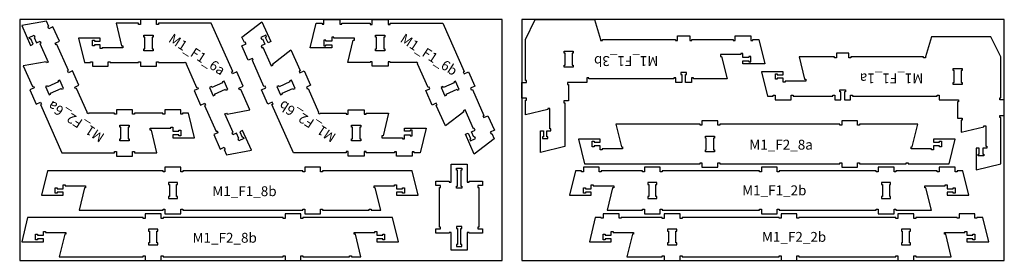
# Model space of a CAD drawing. Header units: millimetres. Extents: x -18184 to 50972, y 6312 to 16778.
# Tile 22 of 24: x 15512 to 20492, y 10273 to 11493. Entities that reach past the tile are written whole.
import ezdxf

# ---------------------------------------------------------------- set-up
doc = ezdxf.new("R2010")
doc.units = ezdxf.units.MM
doc.header["$MEASUREMENT"] = 0
for name, color, linetype in [('freeswerk_CODES', 50, 'Continuous'), ('freeswerk_ELEMENTEN', 7, 'Continuous'), ('freeswerk_PLATEN', 3, 'Continuous')]:
    doc.layers.add(name, color=color, linetype=linetype)

msp = doc.modelspace()

# ---------------------------------------------------------------- linework, layer by layer
at = {"layer": 'freeswerk_ELEMENTEN'}
for points in [[(15713, 11382.8), (15680.5, 11455.9), (15659.5, 11446.6), (15655.4, 11455.7), (15660, 11457.7), (15647.8, 11485.1), (15522.3, 11462.2), (15567, 11361.7), (15580.7, 11367.8), (15568.5, 11395.2), (15563.9, 11393.2), (15559.9, 11402.3), (15585.5, 11413.7), (15589.5, 11404.5), (15584.9, 11402.5), (15597.1, 11375.1), (15615.4, 11383.2), (15619.5, 11374.1), (15614.9, 11372), (15656.9, 11277.4), (15647.8, 11273.4), (15645.4, 11278.8), (15530, 11257.7), (15576.3, 11153.5), (15581.8, 11156), (15585.8, 11146.8), (15563.9, 11137.1), (15596.4, 11064), (15618.3, 11073.7), (15622.4, 11064.6), (15616.9, 11062.1), (15725.4, 10817.9), (15992.6, 10817.9), (15992.6, 10823.9), (16002.6, 10823.9), (16002.6, 10799.9), (16082.6, 10799.9), (16082.6, 10823.9), (16092.6, 10823.9), (16092.6, 10817.9), (16206.6, 10817.9), (16179, 10931.9), (16173, 10931.9), (16173, 10941.9), (16276.6, 10941.9), (16276.6, 10946.9), (16286.6, 10946.9), (16286.6, 10926.9), (16316.6, 10926.9), (16316.6, 10931.9), (16326.6, 10931.9), (16326.6, 10903.9), (16316.6, 10903.9), (16316.6, 10908.9), (16286.6, 10908.9), (16286.6, 10893.9), (16396.6, 10893.9), (16366.6, 11017.9), (16336.6, 11017.9), (16336.6, 11012.9), (16326.6, 11012.9), (16326.6, 11035.9), (16246.6, 11035.9), (16246.6, 11012.9), (16236.6, 11012.9), (16236.6, 11017.9), (16092.6, 11017.9), (16092.6, 11012.9), (16082.6, 11012.9), (16082.6, 11035.9), (16002.6, 11035.9), (16002.6, 11012.9), (15992.6, 11012.9), (15992.6, 11017.9), (15861.3, 11017.9), (15859.5, 11015.2), (15851.2, 11020.7), (15852.9, 11023.4), (15799.6, 11143.3), (15795.1, 11141.3), (15791, 11150.5), (15812, 11159.8), (15779.6, 11232.9), (15758.5, 11223.6), (15754.5, 11232.7), (15759.1, 11234.7), (15700.6, 11366.3), (15696, 11364.3), (15692, 11373.4)], [(15809.9, 11398.5), (15839.9, 11274.5), (15869.9, 11274.5), (15869.9, 11279.5), (15879.9, 11279.5), (15879.9, 11256.5), (15959.9, 11256.5), (15959.9, 11279.5), (15969.9, 11279.5), (15969.9, 11274.5), (16113.9, 11274.5), (16113.9, 11279.5), (16123.9, 11279.5), (16123.9, 11256.5), (16203.9, 11256.5), (16203.9, 11279.5), (16213.9, 11279.5), (16213.9, 11274.5), (16345.2, 11274.5), (16346.9, 11277.2), (16355.3, 11271.8), (16353.5, 11269.1), (16406.8, 11149.1), (16411.4, 11151.1), (16415.4, 11142), (16394.4, 11132.7), (16426.9, 11059.6), (16447.9, 11068.9), (16452, 11059.8), (16447.4, 11057.7), (16505.9, 10926.1), (16510.5, 10928.2), (16514.5, 10919), (16493.5, 10909.7), (16526, 10836.6), (16547, 10845.9), (16551.1, 10836.8), (16546.5, 10834.7), (16558.7, 10807.3), (16684.2, 10830.2), (16639.5, 10930.8), (16625.8, 10924.7), (16638, 10897.3), (16642.5, 10899.3), (16646.6, 10890.2), (16621, 10878.8), (16617, 10887.9), (16621.5, 10890), (16609.3, 10917.4), (16591.1, 10909.3), (16587, 10918.4), (16591.6, 10920.4), (16549.6, 11015), (16558.7, 11019.1), (16561.1, 11013.7), (16676.5, 11034.7), (16630.2, 11138.9), (16624.7, 11136.5), (16620.7, 11145.6), (16642.6, 11155.4), (16610.1, 11228.5), (16588.2, 11218.7), (16584.1, 11227.9), (16589.6, 11230.3), (16481.1, 11474.5), (16213.9, 11474.5), (16213.9, 11468.5), (16203.9, 11468.5), (16203.9, 11492.5), (16123.9, 11492.5), (16123.9, 11468.5), (16113.9, 11468.5), (16113.9, 11474.5), (15999.9, 11474.5), (16027.5, 11360.5), (16033.5, 11360.5), (16033.5, 11350.5), (15929.9, 11350.5), (15929.9, 11345.5), (15919.9, 11345.5), (15919.9, 11365.5), (15889.9, 11365.5), (15889.9, 11360.5), (15879.9, 11360.5), (15879.9, 11388.5), (15889.9, 11388.5), (15889.9, 11383.5), (15919.9, 11383.5), (15919.9, 11398.5)], [(17497.9, 10903.9), (17497.9, 10931.9), (17487.9, 10931.9), (17487.9, 10926.9), (17457.9, 10926.9), (17457.9, 10941.9), (17567.9, 10941.9), (17537.9, 10817.9), (17507.9, 10817.9), (17507.9, 10822.9), (17497.9, 10822.9), (17497.9, 10799.9), (17417.9, 10799.9), (17417.9, 10822.9), (17407.9, 10822.9), (17407.9, 10817.9), (17263.9, 10817.9), (17263.9, 10823.9), (17253.9, 10823.9), (17253.9, 10799.9), (17173.9, 10799.9), (17173.9, 10823.9), (17163.9, 10823.9), (17163.9, 10817.9), (16896.7, 10817.9), (16788.2, 11062.1), (16793.7, 11064.6), (16789.7, 11073.7), (16767.7, 11064), (16735.2, 11137.1), (16757.2, 11146.8), (16753.1, 11156), (16747.6, 11153.5), (16689.2, 11285.1), (16693.7, 11287.2), (16689.7, 11296.3), (16668.7, 11287), (16636.2, 11360.1), (16657.2, 11369.4), (16653.1, 11378.6), (16648.6, 11376.5), (16636.4, 11403.9), (16737.5, 11481.7), (16782.2, 11381.2), (16768.5, 11375.1), (16756.3, 11402.5), (16760.9, 11404.5), (16756.8, 11413.7), (16731.2, 11402.3), (16735.3, 11393.2), (16739.9, 11395.2), (16752, 11367.8), (16733.8, 11359.7), (16737.8, 11350.5), (16742.4, 11352.5), (16784.4, 11257.9), (16793.6, 11261.9), (16791.1, 11267.4), (16884.1, 11338.9), (16930.4, 11234.7), (16925.8, 11232.7), (16929.9, 11223.6), (16950.9, 11232.9), (16983.4, 11159.8), (16962.4, 11150.5), (16966.4, 11141.3), (16971, 11143.3), (17024.3, 11023.4), (17022.5, 11020.7), (17030.9, 11015.2), (17032.7, 11017.9), (17163.9, 11017.9), (17163.9, 11012.9), (17173.9, 11012.9), (17173.9, 11035.9), (17253.9, 11035.9), (17253.9, 11012.9), (17263.9, 11012.9), (17263.9, 11017.9), (17377.9, 11017.9), (17350.3, 10903.9), (17344.3, 10903.9), (17344.3, 10893.9), (17447.9, 10893.9), (17447.9, 10888.9), (17457.9, 10888.9), (17457.9, 10908.9), (17487.9, 10908.9), (17487.9, 10903.9)], [(17051.4, 11388.5), (17051.4, 11360.5), (17061.4, 11360.5), (17061.4, 11365.5), (17091.4, 11365.5), (17091.4, 11350.5), (16981.4, 11350.5), (17011.4, 11474.5), (17041.4, 11474.5), (17041.4, 11469.5), (17051.4, 11469.5), (17051.4, 11492.5), (17131.4, 11492.5), (17131.4, 11469.5), (17141.4, 11469.5), (17141.4, 11474.5), (17285.4, 11474.5), (17285.4, 11468.5), (17295.4, 11468.5), (17295.4, 11492.5), (17375.4, 11492.5), (17375.4, 11468.5), (17385.4, 11468.5), (17385.4, 11474.5), (17652.6, 11474.5), (17761.1, 11230.3), (17755.6, 11227.9), (17759.7, 11218.7), (17781.6, 11228.5), (17814.1, 11155.4), (17792.2, 11145.6), (17796.2, 11136.5), (17801.7, 11138.9), (17860.2, 11007.3), (17855.6, 11005.3), (17859.6, 10996.2), (17880.7, 11005.5), (17913.1, 10932.4), (17892.1, 10923), (17896.2, 10913.9), (17900.8, 10915.9), (17912.9, 10888.5), (17811.8, 10810.8), (17767.1, 10911.3), (17780.8, 10917.4), (17793, 10890), (17788.4, 10887.9), (17792.5, 10878.8), (17818.1, 10890.2), (17814, 10899.3), (17809.5, 10897.3), (17797.3, 10924.7), (17815.6, 10932.8), (17811.5, 10941.9), (17806.9, 10939.9), (17764.9, 11034.6), (17755.7, 11030.5), (17758.2, 11025), (17665.2, 10953.5), (17618.9, 11057.7), (17623.5, 11059.8), (17619.4, 11068.9), (17598.4, 11059.6), (17565.9, 11132.7), (17586.9, 11142), (17582.9, 11151.1), (17578.3, 11149.1), (17525, 11269.1), (17526.8, 11271.8), (17518.4, 11277.2), (17516.7, 11274.5), (17385.4, 11274.5), (17385.4, 11279.5), (17375.4, 11279.5), (17375.4, 11256.5), (17295.4, 11256.5), (17295.4, 11279.5), (17285.4, 11279.5), (17285.4, 11274.5), (17171.4, 11274.5), (17199, 11388.5), (17205, 11388.5), (17205, 11398.5), (17101.4, 11398.5), (17101.4, 11403.5), (17091.4, 11403.5), (17091.4, 11383.5), (17061.4, 11383.5), (17061.4, 11388.5)], [(18070.3, 11084.5), (18075.3, 11084.5), (18075.3, 11094.5), (18052.3, 11094.5), (18052.3, 11174.5), (18075.3, 11174.5), (18075.3, 11184.5), (18070.3, 11184.5), (18070.3, 11392.5), (18120.3, 11492.5), (18420.3, 11492.5), (18450.3, 11392.5), (18450.3, 11387.5), (18460.3, 11387.5), (18460.3, 11392.5), (18829.3, 11392.5), (18829.3, 11387.5), (18839.3, 11387.5), (18839.3, 11410.5), (18901.3, 11410.5), (18901.3, 11387.5), (18911.3, 11387.5), (18911.3, 11392.5), (19120.3, 11392.5), (19120.3, 11387.5), (19130.3, 11387.5), (19130.3, 11410.5), (19210.3, 11410.5), (19210.3, 11387.5), (19220.3, 11387.5), (19220.3, 11392.5), (19250.3, 11392.5), (19280.3, 11268.5), (19170.3, 11268.5), (19170.3, 11283.5), (19200.3, 11283.5), (19200.3, 11278.5), (19210.3, 11278.5), (19210.3, 11306.5), (19200.3, 11306.5), (19200.3, 11301.5), (19170.3, 11301.5), (19170.3, 11321.5), (19160.3, 11321.5), (19160.3, 11316.5), (19056.8, 11316.5), (19056.8, 11306.5), (19062.7, 11306.5), (19090.3, 11192.5), (18920.3, 11192.5), (18920.3, 11197.5), (18910.3, 11197.5), (18910.3, 11174.5), (18879.3, 11174.5), (18879.3, 11214.5), (18884.3, 11214.5), (18884.3, 11224.5), (18856.3, 11224.5), (18856.3, 11214.5), (18861.3, 11214.5), (18861.3, 11174.5), (18830.3, 11174.5), (18830.3, 11197.5), (18820.3, 11197.5), (18820.3, 11192.5), (18391.3, 11192.5), (18391.3, 11197.5), (18381.3, 11197.5), (18381.3, 11174.5), (18283.3, 11174.5), (18283.3, 11164.5), (18288.3, 11164.5), (18288.3, 11080.5), (18265.3, 11080.5), (18265.3, 11070.5), (18270.3, 11070.5), (18270.3, 10849.4), (18146.3, 10819.4), (18146.3, 10929.4), (18161.3, 10929.4), (18161.3, 10899.4), (18156.3, 10899.4), (18156.3, 10889.4), (18184.3, 10889.4), (18184.3, 10899.4), (18179.3, 10899.4), (18179.3, 10929.4), (18199.3, 10929.4), (18199.3, 10939.4), (18194.3, 10939.4), (18194.3, 11042.9), (18184.3, 11042.9), (18184.3, 11037), (18070.3, 11009.4)], [(16181.9, 11344.5), (16186.9, 11344.5), (16186.9, 11334.5), (16140.9, 11334.5), (16140.9, 11344.5), (16145.9, 11344.5), (16145.9, 11404.5), (16140.9, 11404.5), (16140.9, 11414.5), (16186.9, 11414.5), (16186.9, 11404.5), (16181.9, 11404.5)], [(17312.4, 11344.5), (17317.4, 11344.5), (17317.4, 11404.5), (17312.4, 11404.5), (17312.4, 11414.5), (17358.4, 11414.5), (17358.4, 11404.5), (17353.4, 11404.5), (17353.4, 11344.5), (17358.4, 11344.5), (17358.4, 11334.5), (17312.4, 11334.5)], [(19643.3, 11299.6), (19633.3, 11299.6), (19633.3, 11304.6), (19454.3, 11304.6), (19481.9, 11190.6), (19487.9, 11190.6), (19487.9, 11180.6), (19384.3, 11180.6), (19384.3, 11175.6), (19374.3, 11175.6), (19374.3, 11195.6), (19344.3, 11195.6), (19344.3, 11190.6), (19334.3, 11190.6), (19334.3, 11218.6), (19344.3, 11218.6), (19344.3, 11213.6), (19374.3, 11213.6), (19374.3, 11228.6), (19264.3, 11228.6), (19294.3, 11104.6), (19324, 11104.6), (19324, 11109.6), (19334, 11109.6), (19334, 11086.6), (19414, 11086.6), (19414, 11109.6), (19424, 11109.6), (19424, 11104.6), (19624.3, 11104.6), (19624.3, 11109.6), (19634.3, 11109.6), (19634.3, 11086.6), (19665.3, 11086.6), (19665.3, 11126.6), (19660.3, 11126.6), (19660.3, 11136.6), (19688.3, 11136.6), (19688.3, 11126.6), (19683.3, 11126.6), (19683.3, 11086.6), (19714.3, 11086.6), (19714.3, 11109.6), (19724.3, 11109.6), (19724.3, 11104.6), (20153.3, 11104.6), (20153.3, 11109.6), (20163.3, 11109.6), (20163.3, 11086.6), (20261.3, 11086.6), (20261.3, 11076.6), (20256.3, 11076.6), (20256.3, 10992.6), (20279.3, 10992.6), (20279.3, 10982.6), (20274.3, 10982.6), (20274.3, 10921.5), (20388.3, 10949.1), (20388.3, 10955), (20398.3, 10955), (20398.3, 10851.5), (20403.3, 10851.5), (20403.3, 10841.5), (20383.3, 10841.5), (20383.3, 10811.5), (20388.3, 10811.5), (20388.3, 10801.5), (20360.3, 10801.5), (20360.3, 10811.5), (20365.3, 10811.5), (20365.3, 10841.5), (20350.3, 10841.5), (20350.3, 10731.5), (20474.3, 10761.5), (20474.3, 10996.6), (20469.3, 10996.6), (20469.3, 11006.6), (20492.3, 11006.6), (20492.3, 11086.6), (20469.3, 11086.6), (20469.3, 11096.6), (20474.3, 11096.6), (20474.3, 11304.6), (20424.3, 11404.6), (20124.3, 11404.6), (20094.3, 11304.6), (20094.3, 11299.6), (20084.3, 11299.6), (20084.3, 11304.6), (19715.3, 11304.6), (19715.3, 11299.6), (19705.3, 11299.6), (19705.3, 11322.6), (19643.3, 11322.6)], [(18270.5, 11322.5), (18265.5, 11322.5), (18265.5, 11332.5), (18311.5, 11332.5), (18311.5, 11322.5), (18306.5, 11322.5), (18306.5, 11262.5), (18311.5, 11262.5), (18311.5, 11252.5), (18265.5, 11252.5), (18265.5, 11262.5), (18270.5, 11262.5)], [(20279.1, 11164.6), (20233.1, 11164.6), (20233.1, 11174.6), (20238.1, 11174.6), (20238.1, 11234.6), (20233.1, 11234.6), (20233.1, 11244.6), (20279.1, 11244.6), (20279.1, 11234.6), (20274.1, 11234.6), (20274.1, 11174.6), (20279.1, 11174.6)], [(15653.2, 11152.7), (15651.2, 11157.3), (15642.1, 11153.2), (15660.7, 11111.2), (15669.9, 11115.2), (15667.9, 11119.8), (15722.7, 11144.2), (15724.7, 11139.6), (15733.9, 11143.7), (15715.2, 11185.7), (15706, 11181.6), (15708.1, 11177.1)], [(16553.2, 11139.7), (16555.3, 11135.2), (16564.4, 11139.2), (16545.7, 11181.3), (16536.6, 11177.2), (16538.6, 11172.6), (16483.8, 11148.3), (16481.8, 11152.9), (16472.6, 11148.8), (16491.3, 11106.8), (16500.4, 11110.8), (16498.4, 11115.4)], [(16886.5, 11185.7), (16877.4, 11181.6), (16879.4, 11177.1), (16824.6, 11152.7), (16822.6, 11157.3), (16813.4, 11153.2), (16832.1, 11111.2), (16841.2, 11115.2), (16839.2, 11119.8), (16894, 11144.2), (16896.1, 11139.6), (16905.2, 11143.7)], [(17662.8, 11106.8), (17671.9, 11110.8), (17669.9, 11115.4), (17724.7, 11139.7), (17726.8, 11135.2), (17735.9, 11139.2), (17717.2, 11181.3), (17708.1, 11177.2), (17710.1, 11172.6), (17655.3, 11148.3), (17653.3, 11152.9), (17644.1, 11148.8)], [(16024.6, 10947.9), (16019.6, 10947.9), (16019.6, 10957.9), (16065.6, 10957.9), (16065.6, 10947.9), (16060.6, 10947.9), (16060.6, 10887.9), (16065.6, 10887.9), (16065.6, 10877.9), (16019.6, 10877.9), (16019.6, 10887.9), (16024.6, 10887.9)], [(17236.9, 10947.9), (17231.9, 10947.9), (17231.9, 10887.9), (17236.9, 10887.9), (17236.9, 10877.9), (17190.9, 10877.9), (17190.9, 10887.9), (17195.9, 10887.9), (17195.9, 10947.9), (17190.9, 10947.9), (17190.9, 10957.9), (17236.9, 10957.9)], [(20005.9, 10767.5), (20005.9, 10762.5), (20214.2, 10762.5), (20244.2, 10886.5), (20134.2, 10886.5), (20134.2, 10871.5), (20164.2, 10871.5), (20164.2, 10876.5), (20174.2, 10876.5), (20174.2, 10848.5), (20164.2, 10848.5), (20164.2, 10853.5), (20134.2, 10853.5), (20134.2, 10833.5), (20124.2, 10833.5), (20124.2, 10838.5), (20020.7, 10838.5), (20020.7, 10848.5), (20026.6, 10848.5), (20054.2, 10962.5), (19760.2, 10962.5), (19760.2, 10957.5), (19750.2, 10957.5), (19750.2, 10980.5), (19670.2, 10980.5), (19670.2, 10957.5), (19660.2, 10957.5), (19660.2, 10962.5), (19053.2, 10962.5), (19053.2, 10957.5), (19043.2, 10957.5), (19043.2, 10980.5), (18963.2, 10980.5), (18963.2, 10957.5), (18953.2, 10957.5), (18953.2, 10962.5), (18528.3, 10962.5), (18555.9, 10848.5), (18561.9, 10848.5), (18561.9, 10838.5), (18458.3, 10838.5), (18458.3, 10833.5), (18448.3, 10833.5), (18448.3, 10853.5), (18418.3, 10853.5), (18418.3, 10848.5), (18408.3, 10848.5), (18408.3, 10876.5), (18418.3, 10876.5), (18418.3, 10871.5), (18448.3, 10871.5), (18448.3, 10886.5), (18338.3, 10886.5), (18368.3, 10762.5), (18953.2, 10762.5), (18953.2, 10767.5), (18963.2, 10767.5), (18963.2, 10744.5), (19043.2, 10744.5), (19043.2, 10767.5), (19053.2, 10767.5), (19053.2, 10762.5), (19660.2, 10762.5), (19660.2, 10767.5), (19670.2, 10767.5), (19670.2, 10744.5), (19750.2, 10744.5), (19750.2, 10767.5), (19760.2, 10767.5), (19760.2, 10762.5), (19995.9, 10762.5), (19995.9, 10767.5)], [(19026.2, 10892.5), (19021.2, 10892.5), (19021.2, 10832.5), (19026.2, 10832.5), (19026.2, 10822.5), (18980.2, 10822.5), (18980.2, 10832.5), (18985.2, 10832.5), (18985.2, 10892.5), (18980.2, 10892.5), (18980.2, 10902.5), (19026.2, 10902.5)], [(17785.2, 10668.5), (17785.2, 10673.5), (17853.2, 10673.5), (17853.2, 10651.5), (17830.2, 10651.5), (17830.2, 10641.5), (17835.2, 10641.5), (17835.2, 10441.5), (17830.2, 10441.5), (17830.2, 10431.5), (17853.2, 10431.5), (17853.2, 10409.5), (17785.2, 10409.5), (17785.2, 10414.5), (17775.2, 10414.5), (17775.2, 10323.5), (17695.2, 10323.5), (17695.2, 10414.5), (17685.2, 10414.5), (17685.2, 10409.5), (17617.2, 10409.5), (17617.2, 10431.5), (17640.2, 10431.5), (17640.2, 10441.5), (17635.2, 10441.5), (17635.2, 10641.5), (17640.2, 10641.5), (17640.2, 10651.5), (17617.2, 10651.5), (17617.2, 10673.5), (17685.2, 10673.5), (17685.2, 10668.5), (17695.2, 10668.5), (17695.2, 10759.5), (17775.2, 10759.5), (17775.2, 10668.5)], [(16954.2, 10744.5), (16954.2, 10720.5), (16944.2, 10720.5), (16944.2, 10726.5), (16337.2, 10726.5), (16337.2, 10720.5), (16327.2, 10720.5), (16327.2, 10744.5), (16247.2, 10744.5), (16247.2, 10720.5), (16237.2, 10720.5), (16237.2, 10726.5), (15652.3, 10726.5), (15622.3, 10602.5), (15732.3, 10602.5), (15732.3, 10617.5), (15702.3, 10617.5), (15702.3, 10612.5), (15692.3, 10612.5), (15692.3, 10640.5), (15702.3, 10640.5), (15702.3, 10635.5), (15732.3, 10635.5), (15732.3, 10655.5), (15742.3, 10655.5), (15742.3, 10650.5), (15845.9, 10650.5), (15845.9, 10640.5), (15839.9, 10640.5), (15812.3, 10526.5), (16237.2, 10526.5), (16237.2, 10531.5), (16247.2, 10531.5), (16247.2, 10508.5), (16327.2, 10508.5), (16327.2, 10531.5), (16337.2, 10531.5), (16337.2, 10526.5), (16944.2, 10526.5), (16944.2, 10531.5), (16954.2, 10531.5), (16954.2, 10508.5), (17034.2, 10508.5), (17034.2, 10531.5), (17044.2, 10531.5), (17044.2, 10526.5), (17279.9, 10526.5), (17279.9, 10531.5), (17289.9, 10531.5), (17289.9, 10526.5), (17338.2, 10526.5), (17310.6, 10640.5), (17304.7, 10640.5), (17304.7, 10650.5), (17408.2, 10650.5), (17408.2, 10655.5), (17418.2, 10655.5), (17418.2, 10635.5), (17448.2, 10635.5), (17448.2, 10640.5), (17458.2, 10640.5), (17458.2, 10612.5), (17448.2, 10612.5), (17448.2, 10617.5), (17418.2, 10617.5), (17418.2, 10602.5), (17528.2, 10602.5), (17497.9, 10726.5), (17044.2, 10726.5), (17044.2, 10720.5), (17034.2, 10720.5), (17034.2, 10744.5)], [(17749.2, 10729.5), (17744.2, 10729.5), (17744.2, 10648.5), (17749.2, 10648.5), (17749.2, 10638.5), (17721.2, 10638.5), (17721.2, 10648.5), (17726.2, 10648.5), (17726.2, 10729.5), (17721.2, 10729.5), (17721.2, 10739.5), (17749.2, 10739.5)], [(16264.2, 10586.5), (16310.2, 10586.5), (16310.2, 10596.5), (16305.2, 10596.5), (16305.2, 10656.5), (16310.2, 10656.5), (16310.2, 10666.5), (16264.2, 10666.5), (16264.2, 10656.5), (16269.2, 10656.5), (16269.2, 10596.5), (16264.2, 10596.5)], [(18689.5, 10586.5), (18735.5, 10586.5), (18735.5, 10596.5), (18730.5, 10596.5), (18730.5, 10656.5), (18735.5, 10656.5), (18735.5, 10666.5), (18689.5, 10666.5), (18689.5, 10656.5), (18694.5, 10656.5), (18694.5, 10596.5), (18689.5, 10596.5)], [(19876.5, 10656.5), (19876.5, 10596.5), (19871.5, 10596.5), (19871.5, 10586.5), (19917.5, 10586.5), (19917.5, 10596.5), (19912.5, 10596.5), (19912.5, 10656.5), (19917.5, 10656.5), (19917.5, 10666.5), (19871.5, 10666.5), (19871.5, 10656.5)], [(16854.2, 10508.5), (16854.2, 10484.5), (16844.2, 10484.5), (16844.2, 10490.5), (16237.2, 10490.5), (16237.2, 10484.5), (16227.2, 10484.5), (16227.2, 10508.5), (16147.2, 10508.5), (16147.2, 10484.5), (16137.2, 10484.5), (16137.2, 10490.5), (15552.3, 10490.5), (15522.3, 10366.5), (15632.3, 10366.5), (15632.3, 10381.5), (15602.3, 10381.5), (15602.3, 10376.5), (15592.3, 10376.5), (15592.3, 10404.5), (15602.3, 10404.5), (15602.3, 10399.5), (15632.3, 10399.5), (15632.3, 10419.5), (15642.3, 10419.5), (15642.3, 10414.5), (15745.9, 10414.5), (15745.9, 10404.5), (15739.9, 10404.5), (15712.3, 10290.5), (16137.2, 10290.5), (16137.2, 10295.5), (16147.2, 10295.5), (16147.2, 10272.5), (16227.2, 10272.5), (16227.2, 10295.5), (16237.2, 10295.5), (16237.2, 10290.5), (16844.2, 10290.5), (16844.2, 10295.5), (16854.2, 10295.5), (16854.2, 10272.5), (16934.2, 10272.5), (16934.2, 10295.5), (16944.2, 10295.5), (16944.2, 10290.5), (17179.9, 10290.5), (17179.9, 10295.5), (17189.9, 10295.5), (17189.9, 10290.5), (17238.2, 10290.5), (17210.6, 10404.5), (17204.7, 10404.5), (17204.7, 10414.5), (17308.2, 10414.5), (17308.2, 10419.5), (17318.2, 10419.5), (17318.2, 10399.5), (17348.2, 10399.5), (17348.2, 10404.5), (17358.2, 10404.5), (17358.2, 10376.5), (17348.2, 10376.5), (17348.2, 10381.5), (17318.2, 10381.5), (17318.2, 10366.5), (17428.2, 10366.5), (17397.9, 10490.5), (16944.2, 10490.5), (16944.2, 10484.5), (16934.2, 10484.5), (16934.2, 10508.5)], [(16164.2, 10350.5), (16210.2, 10350.5), (16210.2, 10360.5), (16205.2, 10360.5), (16205.2, 10420.5), (16210.2, 10420.5), (16210.2, 10430.5), (16164.2, 10430.5), (16164.2, 10420.5), (16169.2, 10420.5), (16169.2, 10360.5), (16164.2, 10360.5)], [(17721.2, 10353.5), (17721.2, 10343.5), (17749.2, 10343.5), (17749.2, 10353.5), (17744.2, 10353.5), (17744.2, 10434.5), (17749.2, 10434.5), (17749.2, 10444.5), (17721.2, 10444.5), (17721.2, 10434.5), (17726.2, 10434.5), (17726.2, 10353.5)], [(18789.5, 10350.5), (18835.5, 10350.5), (18835.5, 10360.5), (18830.5, 10360.5), (18830.5, 10420.5), (18835.5, 10420.5), (18835.5, 10430.5), (18789.5, 10430.5), (18789.5, 10420.5), (18794.5, 10420.5), (18794.5, 10360.5), (18789.5, 10360.5)], [(19976.5, 10420.5), (19976.5, 10360.5), (19971.5, 10360.5), (19971.5, 10350.5), (20017.5, 10350.5), (20017.5, 10360.5), (20012.5, 10360.5), (20012.5, 10420.5), (20017.5, 10420.5), (20017.5, 10430.5), (19971.5, 10430.5), (19971.5, 10420.5)]]:
    msp.add_lwpolyline(points, close=True, dxfattribs=at)
for points in [[(19854.5, 10744.5), (19854.5, 10720.5), (19844.5, 10720.5), (19844.5, 10726.5), (19353.5, 10726.5), (19353.5, 10721.5), (19343.5, 10721.5), (19343.5, 10744.5), (19263.5, 10744.5), (19263.5, 10721.5), (19253.5, 10721.5), (19253.5, 10726.5), (18762.5, 10726.5), (18762.5, 10720.5), (18752.5, 10720.5), (18752.5, 10744.5), (18672.5, 10744.5), (18672.5, 10720.5), (18662.5, 10720.5), (18662.5, 10726.5), (18453.8, 10726.5), (18453.8, 10721.5), (18443.8, 10721.5), (18443.8, 10744.5), (18363.8, 10744.5), (18363.8, 10721.5), (18353.8, 10721.5), (18353.8, 10726.5), (18323.5, 10726.5), (18293.5, 10602.5), (18403.5, 10602.5), (18403.5, 10617.5), (18373.5, 10617.5), (18373.5, 10612.5), (18363.5, 10612.5), (18363.5, 10640.5), (18373.5, 10640.5), (18373.5, 10635.5), (18403.5, 10635.5), (18403.5, 10655.5), (18413.5, 10655.5), (18413.5, 10650.5), (18517.1, 10650.5), (18517.1, 10640.5), (18511, 10640.5), (18483.5, 10526.5), (18662.5, 10526.5), (18662.5, 10531.5), (18672.5, 10531.5), (18672.5, 10508.5), (18752.5, 10508.5), (18752.5, 10531.5), (18762.5, 10531.5), (18762.5, 10526.5), (19253.5, 10526.5), (19253.5, 10531.5), (19263.5, 10531.5), (19263.5, 10508.5), (19343.5, 10508.5), (19343.5, 10531.5), (19353.5, 10531.5), (19353.5, 10526.5), (19844.5, 10526.5), (19844.5, 10531.5), (19854.5, 10531.5), (19854.5, 10508.5), (19934.5, 10508.5), (19934.5, 10531.5), (19944.5, 10531.5), (19944.5, 10526.5), (20123.5, 10526.5), (20095.9, 10640.5), (20090, 10640.5), (20090, 10650.5), (20193.5, 10650.5), (20193.5, 10655.5), (20203.5, 10655.5), (20203.5, 10635.5), (20233.5, 10635.5), (20233.5, 10640.5), (20243.5, 10640.5), (20243.5, 10612.5)], [(20243.5, 10612.5), (20233.5, 10612.5), (20233.5, 10617.5), (20203.5, 10617.5), (20203.5, 10602.5), (20313.5, 10602.5), (20283.2, 10726.5), (20253.2, 10726.5), (20253.2, 10721.5), (20243.2, 10721.5), (20243.2, 10744.5), (20163.2, 10744.5), (20163.2, 10721.5), (20153.2, 10721.5), (20153.2, 10726.5), (19944.5, 10726.5), (19944.5, 10720.5), (19934.5, 10720.5), (19934.5, 10744.5), (19854.5, 10744.5)], [(19954.5, 10508.5), (19954.5, 10484.5), (19944.5, 10484.5), (19944.5, 10490.5), (19453.5, 10490.5), (19453.5, 10485.5), (19443.5, 10485.5), (19443.5, 10508.5), (19363.5, 10508.5), (19363.5, 10485.5), (19353.5, 10485.5), (19353.5, 10490.5), (18862.5, 10490.5), (18862.5, 10484.5), (18852.5, 10484.5), (18852.5, 10508.5), (18772.5, 10508.5), (18772.5, 10484.5), (18762.5, 10484.5), (18762.5, 10490.5), (18553.8, 10490.5), (18553.8, 10485.5), (18543.8, 10485.5), (18543.8, 10508.5), (18463.8, 10508.5), (18463.8, 10485.5), (18453.8, 10485.5), (18453.8, 10490.5), (18423.5, 10490.5), (18393.5, 10366.5), (18503.5, 10366.5), (18503.5, 10381.5), (18473.5, 10381.5), (18473.5, 10376.5), (18463.5, 10376.5), (18463.5, 10404.5), (18473.5, 10404.5), (18473.5, 10399.5), (18503.5, 10399.5), (18503.5, 10419.5), (18513.5, 10419.5), (18513.5, 10414.5), (18617.1, 10414.5), (18617.1, 10404.5), (18611, 10404.5), (18583.5, 10290.5), (18762.5, 10290.5), (18762.5, 10295.5), (18772.5, 10295.5), (18772.5, 10272.5), (18852.5, 10272.5), (18852.5, 10295.5), (18862.5, 10295.5), (18862.5, 10290.5), (19353.5, 10290.5), (19353.5, 10295.5), (19363.5, 10295.5), (19363.5, 10272.5), (19443.5, 10272.5), (19443.5, 10295.5), (19453.5, 10295.5), (19453.5, 10290.5), (19944.5, 10290.5), (19944.5, 10295.5), (19954.5, 10295.5), (19954.5, 10272.5), (20034.5, 10272.5), (20034.5, 10295.5), (20044.5, 10295.5), (20044.5, 10290.5), (20223.5, 10290.5), (20195.9, 10404.5), (20190, 10404.5), (20190, 10414.5), (20293.5, 10414.5), (20293.5, 10419.5), (20303.5, 10419.5), (20303.5, 10399.5), (20333.5, 10399.5), (20333.5, 10404.5), (20343.5, 10404.5), (20343.5, 10376.5)], [(20343.5, 10376.5), (20333.5, 10376.5), (20333.5, 10381.5), (20303.5, 10381.5), (20303.5, 10366.5), (20413.5, 10366.5), (20383.2, 10490.5), (20353.2, 10490.5), (20353.2, 10485.5), (20343.2, 10485.5), (20343.2, 10508.5), (20263.2, 10508.5), (20263.2, 10485.5), (20253.2, 10485.5), (20253.2, 10490.5), (20044.5, 10490.5), (20044.5, 10484.5), (20034.5, 10484.5), (20034.5, 10508.5), (19954.5, 10508.5)]]:
    msp.add_lwpolyline(points, dxfattribs=at)
at = {"layer": 'freeswerk_PLATEN'}
for points in [[(15512.3, 10272.5), (17952.3, 10272.5), (17952.3, 11492.5), (15512.3, 11492.5)], [(18052.3, 10272.5), (20492.3, 10272.5), (20492.3, 11492.5), (18052.3, 11492.5)]]:
    msp.add_lwpolyline(points, close=True, dxfattribs=at)

# ---------------------------------------------------------------- texts
at = {"layer": 'freeswerk_CODES', "char_height": 50, "attachment_point": 1}
for s, insert, rotation in [('{\\Fiso|c0;M1_F1_6a}', (16288.2, 11425), 326.9761), ('{\\Fiso|c0;M1_F1_6b}', (17459.6, 11425), 326.9761), ('{\\Fiso|c0;M1_F1_3b}', (18742.3, 11257.5), 180), ('{\\Fiso|c0;M1_F1_1a}', (20082.6, 11169.6), 180), ('{\\Fiso|c0;M1_F2_6a}', (15918.3, 10867.5), 146.9761), ('{\\Fiso|c0;M1_F2_6b}', (17089.7, 10867.4), 146.9761)]:
    msp.add_mtext_dynamic_manual_height_columns(s, width=318.081, gutter_width=1456.3, heights=[0], dxfattribs=dict(at, insert=insert, rotation=rotation))
for s, insert in [('{\\Fiso|c0;M1_F2_8a}', (19202.7, 10883.9)), ('{\\Fiso|c0;M1_F1_8b}', (16486.7, 10647.9)), ('{\\Fiso|c0;M1_F1_2b}', (19166.4, 10652.4)), ('{\\Fiso|c0;M1_F2_8b}', (16386.7, 10411.9)), ('{\\Fiso|c0;M1_F2_2b}', (19266.4, 10416.4))]:
    msp.add_mtext_dynamic_manual_height_columns(s, width=318.081, gutter_width=1456.3, heights=[0], dxfattribs=dict(at, insert=insert))

doc.saveas('drawing.dxf')
